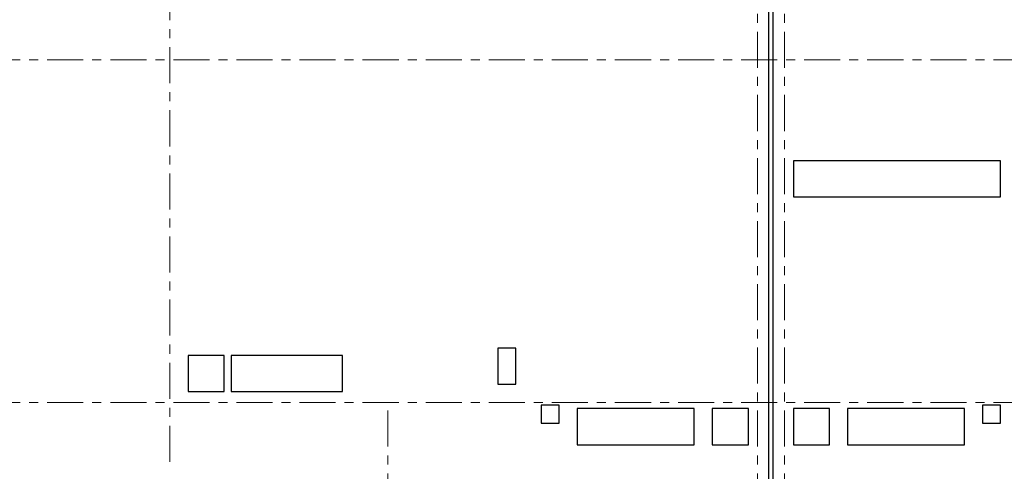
# Model space of a CAD drawing. Header units: metres. Extents: x -38 to 99, y -15 to 21.
# Tile 7 of 87: x 24 to 35, y 8 to 13. Entities that reach past the tile are written whole.
import ezdxf

# ---------------------------------------------------------------- set-up
doc = ezdxf.new("R2010")
doc.units = ezdxf.units.M
doc.linetypes.add('______11', pattern=[0.5, 0.4, -0.05, 0, -0.05])
doc.linetypes.add('______5', pattern=[1.1, 0.8, -0.1, 0.1, -0.1])
doc.layers.add('XR$2$Осевая линия (1)', color=7, linetype='______5', lineweight=13)
doc.layers.add('XR$4$Перекрытие (1)', color=7, linetype='Continuous', lineweight=35)

msp = doc.modelspace()

# ---------------------------------------------------------------- linework, layer by layer
at = {"layer": 'XR$2$Осевая линия (1)', "color": 253, "linetype": '______11', "lineweight": 13, "true_color": 0xa0a0a0, "transparency": 33554687}
for p, q in [((26.03, 8.34), (26.03, 19.78)), ((32.55, -3.39), (32.55, 19.78)), ((32.85, -3.39), (32.85, 19.78)), ((-2.63, 12.8), (62.6, 12.8)), ((-2.63, 9), (62.6, 9)), ((28.45, -3.39), (28.45, 8.92))]:
    msp.add_line(p, q, dxfattribs=at)
at = {"layer": 'XR$4$Перекрытие (1)', "color": 7, "linetype": 'Continuous', "lineweight": 25, "transparency": 33554687}
for p, q in [((32.675, 16.6502), (32.675, -0.25)), ((32.725, -0.2498), (32.725, 16.6502)), ((32.952, 11.6802), (32.952, 11.2802)), ((35.247, 11.6802), (32.952, 11.6802)), ((35.247, 11.2802), (35.247, 11.6802)), ((32.952, 11.2802), (35.247, 11.2802)), ((26.632, 9.5203), (26.232, 9.5202)), ((26.232, 9.5202), (26.232, 9.1202)), ((26.632, 9.1203), (26.632, 9.5203)), ((26.7123, 9.5202), (26.7123, 9.1202)), ((27.9473, 9.5202), (26.7123, 9.5202)), ((27.9473, 9.1202), (27.9473, 9.5202)), ((29.6691, 9.6002), (29.6691, 9.2002)), ((29.8691, 9.6002), (29.6691, 9.6002)), ((29.8691, 9.2003), (29.8691, 9.6002)), ((29.6691, 9.2002), (29.8691, 9.2003)), ((26.232, 9.1202), (26.632, 9.1203)), ((26.7123, 9.1202), (27.9473, 9.1202)), ((30.15, 8.9702), (30.15, 8.7702)), ((30.35, 8.9702), (30.15, 8.9702)), ((30.35, 8.7702), (30.35, 8.9702)), ((35.05, 8.9702), (35.05, 8.7702)), ((35.25, 8.9702), (35.05, 8.9702)), ((35.25, 8.7702), (35.25, 8.9702)), ((30.55, 8.9302), (30.55, 8.5302)), ((31.85, 8.9302), (30.55, 8.9302)), ((31.85, 8.5302), (31.85, 8.9302)), ((32.0501, 8.9302), (32.0501, 8.5302)), ((32.4501, 8.9302), (32.0501, 8.9302)), ((32.4501, 8.5302), (32.4501, 8.9302)), ((32.95, 8.9302), (32.95, 8.5302)), ((33.35, 8.9302), (32.95, 8.9302)), ((33.35, 8.5302), (33.35, 8.9302)), ((33.55, 8.9302), (33.55, 8.5302)), ((34.85, 8.9302), (33.55, 8.9302)), ((34.85, 8.5302), (34.85, 8.9302)), ((30.15, 8.7702), (30.35, 8.7702)), ((35.05, 8.7702), (35.25, 8.7702)), ((30.55, 8.5302), (31.85, 8.5302)), ((32.0501, 8.5302), (32.4501, 8.5302)), ((32.95, 8.5302), (33.35, 8.5302)), ((33.55, 8.5302), (34.85, 8.5302))]:
    msp.add_line(p, q, dxfattribs=at)

doc.saveas('drawing.dxf')
